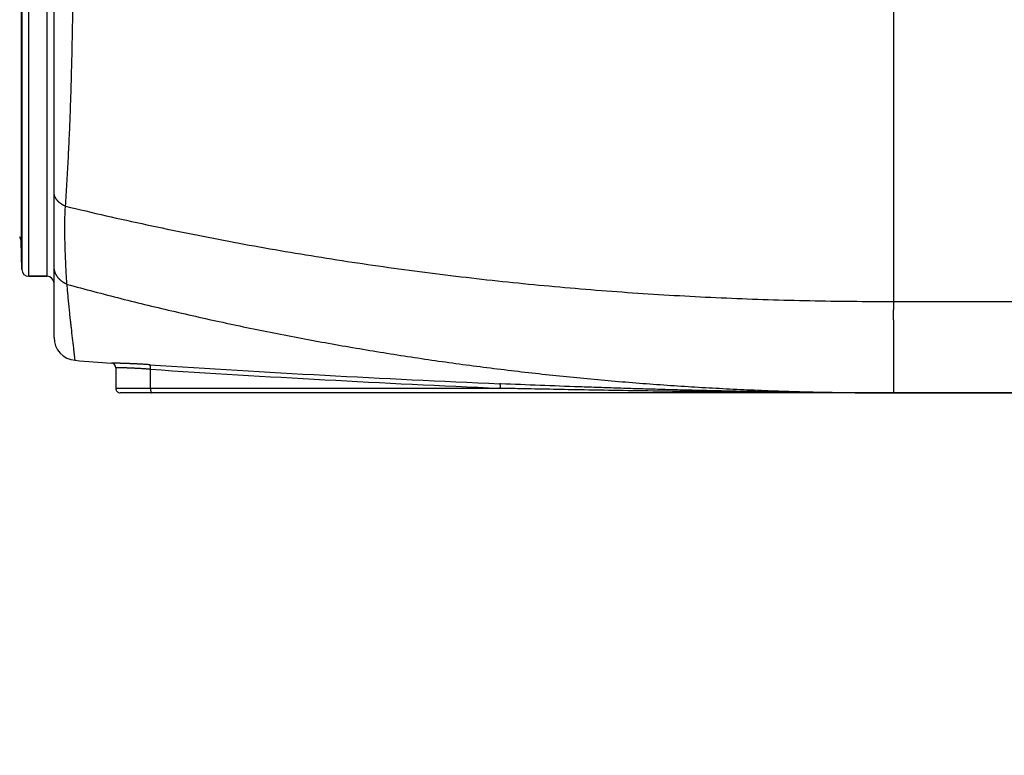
# Model space of a CAD drawing. Header units: millimetres. Extents: x 0 to 1071, y 0 to 742.
# Tile 86 of 131: x 351 to 373, y 359 to 375. Entities that reach past the tile are written whole.
import ezdxf

# ---------------------------------------------------------------- set-up
doc = ezdxf.new("R2010")
doc.units = ezdxf.units.MM
doc.header["$LTSCALE"] = 0.454724
doc.layers.add('NoLayerName_001', color=7, linetype='Continuous')
doc.layers.add('NoLayerName_007', color=7, linetype='Continuous')
doc.styles.get("Standard").update_dxf_attribs({"font": 'txt', "bigfont": 'extfont2'})
doc.dimstyles.get("Standard").update_dxf_attribs({"dimtxt": 2.5, "dimasz": 2.5, "dimexe": 1, "dimexo": 1, "dimtad": 1, "dimdec": 3, "dimzin": 0, "dimdsep": 46, "dimtxsty": 'Standard', "dimcen": 2.5, "dimadec": 3, "dimazin": 0, "dimtfac": 0.75, "dimtdec": 3, "dimtmove": 0, "dimatfit": 3, "dimfxl": 1, "dimarcsym": 0})

# ---------------------------------------------------------------- blocks, each defined once
blk = doc.blocks.new('_OPEN30')
at = {"color": 0, "linetype": 'ByBlock', "lineweight": -2}
for p, q in [((-1, 0.267949), (0, 0)), ((0, 0), (-1, -0.267949)), ((0, 0), (-1, 0))]:
    blk.add_line(p, q, dxfattribs=at)
blk = doc.blocks.new('*D98')
at = {"layer": 'Defpoints', "color": 0}
for p in [(298, 427.831), (475, 422.9), (298, 319.3)]:
    blk.add_point(p, dxfattribs=at)
at = {"layer": 'NoLayerName_001', "color": 0, "linetype": 'Continuous', "lineweight": 13}
for p, q in [((298, 425.331), (298, 316.8)), ((475, 420.4), (475, 316.8)), ((471.25, 319.3), (301.75, 319.3))]:
    blk.add_line(p, q, dxfattribs=at)
at = {"layer": 'NoLayerName_001', "color": 0, "lineweight": 13, "xscale": 3.75, "yscale": 3.75, "zscale": 3.75, "rotation": 180}
blk.add_blockref('_OPEN30', (298, 319.3), dxfattribs=at)
at = {"layer": 'NoLayerName_001', "color": 0, "lineweight": 13, "xscale": 3.75, "yscale": 3.75, "zscale": 3.75}
blk.add_blockref('_OPEN30', (475, 319.3), dxfattribs=at)
at = {"layer": 'NoLayerName_001', "color": 0, "lineweight": 13, "insert": (386.5, 326.175), "char_height": 8.75, "attachment_point": 5}
blk.add_mtext('\\W0.8000;177', dxfattribs=at)

msp = doc.modelspace()

# ---------------------------------------------------------------- linework, layer by layer
at = {"layer": 'NoLayerName_001', "color": 60, "linetype": 'Continuous', "lineweight": 25}
for p, q in [((352.2001, 367.8112), (352.2001, 393.7148)), ((351.6462, 392.05), (351.6462, 369.15)), ((352.0501, 369.15), (352.0501, 392.05)), ((351.4962, 391.9039), (351.4962, 369.2961)), ((351.4797, 377.7199), (351.4797, 369.9289)), ((351.4962, 369.2961), (351.4797, 369.9289)), ((352.0501, 369.15), (351.6462, 369.15)), ((353.5501, 367.1509), (353.5501, 366.7)), ((354.3093, 366.7), (354.3093, 367.1168)), ((361.9672, 366.7989), (361.9438, 366.7999)), ((361.9631, 366.7), (353.5501, 366.7)), ((387.0501, 366.6), (353.6501, 366.6)), ((361.9631, 366.7), (361.9394, 366.701))]:
    msp.add_line(p, q, dxfattribs=at)
for centre, radius, start, end in [((351.3297, 369.925), 0.15, 1.5, 36.46175), ((351.6462, 369.3), 0.15, 181.5, 270), ((352.0501, 369), 0.15, 0, 90), ((352.7001, 367.8112), 0.5, 180.00005, 265.43674), ((370.5425, 591.3656), 224.7653, 265.436741, 265.640622), ((353.4501, 367.1509), 0.1, 359.99937, 85.64802), ((376.9322, 712.5605), 346.0854, 266.249308, 267.517837), ((376.9786, 712.8599), 346.4854, 266.248662, 267.512293), ((353.6501, 366.7), 0.1, 180, 270.00006)]:
    msp.add_arc(centre, radius, start, end, dxfattribs=at)
for points, knots in [([(352.451, 370.6841), (352.4565, 370.7665), (352.4677, 370.9315), (352.4832, 371.179), (352.4977, 371.4266), (352.5111, 371.6742), (352.5236, 371.9219), (352.535, 372.1696), (352.5454, 372.4174), (352.5551, 372.6652), (352.5639, 372.9131), (352.5719, 373.1609), (352.5793, 373.4088), (352.5861, 373.6567), (352.5923, 373.9046), (352.5999, 374.2352), (352.6083, 374.6484), (352.617, 375.1443), (352.6245, 375.6403), (352.6322, 376.2189), (352.6405, 376.9628), (352.6485, 377.8721), (352.6549, 378.7814), (352.6587, 379.608), (352.6602, 380.1867), (352.6602, 380.5173), (352.6603, 380.6)], [0, 0, 0, 0, 0.2479948, 0.4959914, 0.7439885, 0.9919851, 1.2399811, 1.4879772, 1.7359737, 1.9839703, 2.2319662, 2.4799612, 2.7279561, 2.9759513, 3.2239463, 3.4719409, 3.9679291, 4.4639174, 4.9599049, 5.4558923, 6.1998747, 7.1918548, 8.1838348, 8.9278174, 9.671798, 9.9197916, 9.9197916, 9.9197916, 9.9197916]), ([(352.451, 370.6841), (352.4467, 370.6859), (352.438, 370.6895), (352.4252, 370.6953), (352.4126, 370.7015), (352.4001, 370.708), (352.3877, 370.7148), (352.3756, 370.722), (352.3637, 370.7295), (352.352, 370.7374), (352.3405, 370.7456), (352.3293, 370.7542), (352.3184, 370.7631), (352.3078, 370.7724), (352.2975, 370.782), (352.2875, 370.792), (352.278, 370.8024), (352.2688, 370.8131), (352.2601, 370.8242), (352.2518, 370.8356), (352.244, 370.8474), (352.2368, 370.8595), (352.2301, 370.8719), (352.224, 370.8847), (352.2185, 370.8977), (352.2137, 370.911), (352.2096, 370.9246), (352.2062, 370.9383), (352.2035, 370.9522), (352.2015, 370.9662), (352.2003, 370.9802), (352.2002, 370.9896), (352.2001, 370.9943)], [0, 0, 0, 0, 0.01406167, 0.02813453, 0.04221536, 0.05630163, 0.07039157, 0.08448417, 0.09857927, 0.11267759, 0.12678053, 0.14088612, 0.15499022, 0.16909024, 0.1831853, 0.1972764, 0.21136658, 0.22546099, 0.23956545, 0.2536771, 0.2677908, 0.28190388, 0.29601647, 0.31013176, 0.32425625, 0.33839845, 0.35255403, 0.36671076, 0.38085749, 0.39498478, 0.4090854, 0.42315491, 0.42315491, 0.42315491, 0.42315491]), ([(352.4851, 368.9743), (352.4835, 368.9933), (352.4802, 369.0311), (352.476, 369.088), (352.4722, 369.1449), (352.4687, 369.2019), (352.4656, 369.2588), (352.4627, 369.3158), (352.4601, 369.3728), (352.4575, 369.4298), (352.4551, 369.4868), (352.4529, 369.5437), (352.45, 369.6197), (352.4467, 369.7147), (352.4437, 369.8098), (352.4415, 369.8858), (352.44, 369.9428), (352.4387, 369.9998), (352.4377, 370.0569), (352.4369, 370.1139), (352.4365, 370.1709), (352.4365, 370.228), (352.4368, 370.285), (352.4375, 370.3421), (352.4387, 370.3991), (352.4403, 370.4561), (352.4423, 370.5132), (352.4447, 370.5701), (352.4475, 370.6271), (352.4499, 370.6651), (352.451, 370.6841)], [0, 0, 0, 0, 0.0570364, 0.1140735, 0.1711133, 0.2281563, 0.2852018, 0.3422481, 0.3992923, 0.4563333, 0.5133719, 0.5704088, 0.6274449, 0.7415178, 0.8555954, 0.9126355, 0.9696755, 1.0267149, 1.083754, 1.1407931, 1.1978337, 1.2548774, 1.3119248, 1.3689746, 1.4260251, 1.4830752, 1.5401237, 1.5971697, 1.6542126, 1.7112518, 1.7112518, 1.7112518, 1.7112518]), ([(352.451, 370.6841), (352.7472, 370.6146), (353.3389, 370.473), (354.2305, 370.2771), (355.1242, 370.0909), (356.0205, 369.9163), (356.9189, 369.7528), (357.8193, 369.6003), (358.7216, 369.4589), (359.6256, 369.3285), (360.5312, 369.2091), (361.4381, 369.1006), (362.3462, 369.0029), (363.2553, 368.9161), (364.1654, 368.8399), (365.0763, 368.7743), (365.9878, 368.7193), (366.8997, 368.6746), (367.8121, 368.6402), (368.7247, 368.6164), (369.6374, 368.6015), (370.2459, 368.6013), (370.5501, 368.6)], [0, 0, 0, 0, 0.9126247, 1.8254013, 2.7383187, 3.6513628, 4.5645165, 5.4777601, 6.3910713, 7.3044251, 8.2177942, 9.1311489, 10.0444662, 10.9577444, 11.8709824, 12.7841752, 13.6973146, 14.6103888, 15.5233825, 16.4362773, 17.3490516, 18.2616806, 18.2616806, 18.2616806, 18.2616806]), ([(352.2773, 369.1372), (352.2749, 369.1407), (352.27, 369.1475), (352.2632, 369.1581), (352.2567, 369.1688), (352.2504, 369.1798), (352.2445, 369.1909), (352.2389, 369.2022), (352.2337, 369.2137), (352.2288, 369.2253), (352.2243, 369.2371), (352.2201, 369.2491), (352.2164, 369.2611), (352.213, 369.2733), (352.21, 369.2856), (352.2073, 369.2979), (352.2051, 369.3103), (352.2033, 369.3228), (352.2018, 369.3353), (352.2008, 369.3479), (352.2002, 369.3604), (352.2001, 369.3688), (352.2001, 369.373)], [0, 0, 0, 0, 0.01256363, 0.02514122, 0.03773055, 0.05032957, 0.06293639, 0.07554938, 0.08816718, 0.10078874, 0.11341334, 0.12604071, 0.13867064, 0.15130148, 0.16393096, 0.17655682, 0.18917683, 0.2017889, 0.21439109, 0.22698164, 0.23955909, 0.25212228, 0.25212228, 0.25212228, 0.25212228]), ([(352.4851, 368.9743), (352.4811, 368.9761), (352.4729, 368.9796), (352.4608, 368.9852), (352.4488, 368.9912), (352.437, 368.9974), (352.4254, 369.004), (352.4139, 369.0109), (352.4026, 369.018), (352.3915, 369.0255), (352.3806, 369.0333), (352.3699, 369.0414), (352.3594, 369.0497), (352.3492, 369.0584), (352.3392, 369.0673), (352.3295, 369.0765), (352.32, 369.086), (352.3109, 369.0957), (352.302, 369.1057), (352.2934, 369.116), (352.2851, 369.1264), (352.2799, 369.1337), (352.2773, 369.1372)], [0, 0, 0, 0, 0.01333616, 0.02668307, 0.04003912, 0.05340288, 0.06677307, 0.08014865, 0.09352882, 0.10691301, 0.12030097, 0.13369274, 0.14708833, 0.1604856, 0.1738817, 0.18727402, 0.20066029, 0.21403857, 0.22740733, 0.24076547, 0.25411238, 0.26744796, 0.26744796, 0.26744796, 0.26744796]), ([(352.4851, 368.9743), (352.6813, 368.9219), (353.0732, 368.8158), (353.6632, 368.6645), (354.2545, 368.5179), (354.8471, 368.3769), (355.441, 368.2412), (356.0361, 368.1111), (356.6324, 367.9863), (357.2298, 367.8669), (357.8282, 367.7531), (358.4276, 367.6446), (359.028, 367.5416), (359.6293, 367.4439), (360.2314, 367.3517), (360.8343, 367.2649), (361.438, 367.1835), (362.0424, 367.1075), (362.6474, 367.0368), (363.253, 366.9715), (363.8592, 366.9116), (364.4659, 366.857), (365.073, 366.8076), (365.6806, 366.7636), (366.2886, 366.7248), (366.8968, 366.6913), (367.5053, 366.6631), (368.1141, 366.64), (368.7229, 366.6221), (369.3319, 366.6094), (369.941, 366.6013), (370.347, 366.6008), (370.5501, 366.6)], [0, 0, 0, 0, 0.6090538, 1.2181526, 1.8272874, 2.4364491, 3.0456285, 3.6548161, 4.2640024, 4.873178, 5.4823404, 6.0914922, 6.7006358, 7.309773, 7.9189056, 8.5280346, 9.1371609, 9.7462857, 10.3554117, 10.9645414, 11.5736769, 12.1828195, 12.7919701, 13.4011288, 14.0102955, 14.6194667, 15.2286368, 15.8377992, 16.4469467, 17.0560714, 17.6651645, 18.274217, 18.274217, 18.274217, 18.274217]), ([(352.6603, 367.3128), (352.6596, 367.3202), (352.6582, 367.335), (352.6558, 367.3571), (352.6537, 367.3793), (352.6505, 367.4088), (352.6464, 367.4457), (352.6399, 367.5048), (352.6179, 367.6966), (352.5935, 367.9031), (352.5703, 368.1097), (352.5613, 368.1909), (352.5533, 368.2647), (352.5462, 368.3312), (352.5393, 368.3976), (352.5325, 368.4641), (352.5258, 368.5306), (352.5192, 368.5971), (352.5128, 368.6637), (352.5066, 368.7302), (352.5005, 368.7968), (352.4946, 368.8633), (352.4895, 368.9225), (352.4864, 368.9595), (352.4851, 368.9743)], [0, 0, 0, 0, 0.0222741, 0.0445588, 0.0668304, 0.0891079, 0.1336647, 0.1782182, 0.2673276, 0.7128729, 0.8019821, 0.8910913, 0.9579233, 1.0247554, 1.0915874, 1.1584195, 1.2252516, 1.2920839, 1.3589163, 1.4257488, 1.4925813, 1.5594137, 1.6262458, 1.6708004, 1.6708004, 1.6708004, 1.6708004]), ([(354.293, 367.2164), (354.2806, 367.2172), (354.2559, 367.2188), (354.2188, 367.2211), (354.1817, 367.2234), (354.1446, 367.2256), (354.1075, 367.2277), (354.0704, 367.2297), (354.0333, 367.2317), (353.9962, 367.2335), (353.9591, 367.2353), (353.9219, 367.2371), (353.8848, 367.2387), (353.8477, 367.2402), (353.8106, 367.2417), (353.7734, 367.243), (353.7363, 367.2443), (353.6991, 367.2455), (353.6682, 367.2464), (353.6434, 367.2471), (353.6249, 367.2476), (353.6063, 367.248), (353.5753, 367.2487), (353.5382, 367.2492), (353.4948, 367.2504), (353.4701, 367.2505), (353.4577, 367.2506)], [0, 0, 0, 0, 0.03715963, 0.07431949, 0.11147952, 0.14863963, 0.18579976, 0.22295987, 0.26011991, 0.29727986, 0.3344397, 0.37159943, 0.40875905, 0.44591859, 0.48307813, 0.52023771, 0.55739731, 0.59455686, 0.63171627, 0.65029596, 0.66887572, 0.68745565, 0.70603586, 0.76177603, 0.79893189, 0.83609516, 0.83609516, 0.83609516, 0.83609516]), ([(354.3093, 367.1168), (354.3093, 367.118), (354.3095, 367.1203), (354.3096, 367.1237), (354.3098, 367.1272), (354.3099, 367.1306), (354.31, 367.1341), (354.31, 367.1375), (354.31, 367.141), (354.31, 367.1444), (354.31, 367.1479), (354.3099, 367.1513), (354.3098, 367.1548), (354.3096, 367.1583), (354.3094, 367.1617), (354.3092, 367.1652), (354.3089, 367.1686), (354.3086, 367.1721), (354.3082, 367.1755), (354.3078, 367.1789), (354.3074, 367.1823), (354.3069, 367.1857), (354.3063, 367.189), (354.3057, 367.1923), (354.3049, 367.1956), (354.304, 367.199), (354.3029, 367.2023), (354.3016, 367.2057), (354.3002, 367.209), (354.2984, 367.2122), (354.2961, 367.215), (354.2939, 367.2159), (354.293, 367.2164)], [0, 0, 0, 0, 0.00344778, 0.00689364, 0.01033839, 0.01378286, 0.01722792, 0.02067443, 0.02412332, 0.02757551, 0.03103197, 0.03449369, 0.03796163, 0.04143486, 0.04490995, 0.04838337, 0.05185163, 0.05531132, 0.05875907, 0.06219161, 0.06560577, 0.06899846, 0.07237278, 0.07574578, 0.07913821, 0.08257343, 0.08607765, 0.08968009, 0.09340023, 0.09709432, 0.10058398, 0.10394078, 0.10394078, 0.10394078, 0.10394078]), ([(354.3093, 367.1168), (354.2976, 367.1177), (354.2743, 367.1193), (354.2393, 367.1217), (354.2043, 367.1241), (354.1693, 367.1263), (354.1342, 367.1285), (354.0992, 367.1306), (354.0642, 367.1326), (354.0292, 367.1345), (353.9941, 367.1364), (353.963, 367.1379), (353.9357, 367.1392), (353.9124, 367.1403), (353.889, 367.1413), (353.8657, 367.1423), (353.8423, 367.1432), (353.8189, 367.1441), (353.7955, 367.145), (353.7722, 367.1458), (353.7488, 367.1465), (353.7254, 367.1472), (353.702, 367.1479), (353.6787, 367.1485), (353.6514, 367.1491), (353.628, 367.1497), (353.6085, 367.15), (353.5968, 367.1502), (353.5851, 367.1503), (353.5735, 367.1508), (353.5618, 367.1506), (353.554, 367.1508), (353.5501, 367.1509)], [0, 0, 0, 0, 0.03508006, 0.07016021, 0.10524038, 0.14032057, 0.17540074, 0.2104809, 0.24556104, 0.28064118, 0.31572137, 0.35080159, 0.37418839, 0.39757516, 0.42096188, 0.44434855, 0.46773518, 0.49112184, 0.51450859, 0.5378955, 0.56128262, 0.58466978, 0.60805666, 0.63144292, 0.65482856, 0.68991137, 0.70160396, 0.71329228, 0.7249853, 0.73669445, 0.74836781, 0.76007125, 0.76007125, 0.76007125, 0.76007125]), ([(361.9631, 366.7), (361.9631, 366.7012), (361.9632, 366.7035), (361.9633, 366.707), (361.9634, 366.7105), (361.9634, 366.7139), (361.9634, 366.7174), (361.9634, 366.7209), (361.9634, 366.7244), (361.9633, 366.7279), (361.9631, 366.7314), (361.963, 366.7349), (361.9628, 366.7384), (361.9625, 366.7419), (361.9622, 366.7454), (361.9619, 366.7489), (361.9616, 366.7524), (361.9611, 366.7559), (361.9607, 366.7593), (361.9602, 366.7628), (361.9597, 366.7662), (361.9591, 366.7695), (361.9585, 366.7729), (361.9578, 366.7762), (361.9569, 366.7796), (361.9559, 366.7829), (361.9547, 366.7862), (361.9533, 366.7896), (361.9516, 366.793), (361.9496, 366.7961), (361.9472, 366.7989), (361.9448, 366.7994), (361.9438, 366.7999)], [0, 0, 0, 0, 0.00348729, 0.00697243, 0.01045629, 0.01393977, 0.01742384, 0.02090945, 0.02439763, 0.02788941, 0.0313859, 0.03488822, 0.0383975, 0.0419132, 0.04543162, 0.04894876, 0.05246065, 0.05596334, 0.05945294, 0.06292556, 0.06637738, 0.06980465, 0.07320802, 0.07660533, 0.08002088, 0.08348267, 0.08702306, 0.09067903, 0.09448404, 0.09828747, 0.10184073, 0.1052122, 0.1052122, 0.1052122, 0.1052122]), ([(370.5501, 366.6), (370.407, 366.6002), (370.1208, 366.6003), (369.6915, 366.6022), (369.2622, 366.605), (368.833, 366.6089), (368.4037, 366.6139), (367.9745, 366.62), (367.5452, 366.627), (367.116, 366.635), (366.6868, 366.644), (366.2577, 366.6539), (365.8285, 366.6648), (365.3994, 366.6765), (364.9702, 366.689), (364.5412, 366.7024), (364.1121, 366.7166), (363.54, 366.7366), (362.8251, 366.7632), (362.2532, 366.7872), (361.9672, 366.7989)], [0, 0, 0, 0, 0.4292773, 0.8585555, 1.2878353, 1.7171167, 2.1463998, 2.5756845, 3.0049712, 3.4342601, 3.8635514, 4.292845, 4.7221407, 5.1514382, 5.580737, 6.0100363, 6.4393353, 6.8686332, 7.7272204, 8.585788, 8.585788, 8.585788, 8.585788]), ([(354.3093, 366.7), (354.3093, 366.6988), (354.3093, 366.6965), (354.3093, 366.6929), (354.3094, 366.6894), (354.3095, 366.6859), (354.3096, 366.6823), (354.3098, 366.6788), (354.31, 366.6753), (354.3102, 366.6717), (354.3105, 366.6682), (354.3108, 366.6647), (354.3112, 366.6611), (354.3116, 366.6576), (354.312, 366.654), (354.3125, 366.6505), (354.313, 366.647), (354.3136, 366.6435), (354.3142, 366.64), (354.3148, 366.6365), (354.3155, 366.6331), (354.3162, 366.6297), (354.317, 366.6263), (354.3178, 366.623), (354.3188, 366.6196), (354.3199, 366.6163), (354.3213, 366.613), (354.3229, 366.6096), (354.3249, 366.6063), (354.3271, 366.6033), (354.3298, 366.6006), (354.3322, 366.6003), (354.3333, 366.6)], [0, 0, 0, 0, 0.0035371, 0.00707194, 0.01060543, 0.01413849, 0.01767211, 0.0212073, 0.02474512, 0.0282867, 0.03183319, 0.0353858, 0.03894577, 0.04251289, 0.04608339, 0.04965302, 0.05321751, 0.05677258, 0.06031398, 0.06383743, 0.0673387, 0.07081353, 0.07426079, 0.0776976, 0.08115045, 0.08465071, 0.08823583, 0.09194977, 0.09583803, 0.0997525, 0.10338046, 0.10677988, 0.10677988, 0.10677988, 0.10677988]), ([(370.5501, 366.6), (370.2638, 366.6004), (369.6913, 366.6006), (368.8325, 366.6043), (367.9738, 366.6098), (367.115, 366.6174), (366.2563, 366.6269), (365.3976, 366.6383), (364.5389, 366.6514), (363.5372, 366.6685), (362.6786, 366.6849), (362.1062, 366.697), (361.9631, 366.7)], [0, 0, 0, 0, 0.8587655, 1.7175324, 2.5763009, 3.4350714, 4.2938442, 5.1526192, 6.0113954, 6.8701714, 8.15833, 8.5877136, 8.5877136, 8.5877136, 8.5877136])]:
    msp.add_open_spline(points, degree=3, knots=knots, dxfattribs=at)
at = {"layer": 'NoLayerName_007', "color": 60, "linetype": 'Continuous', "lineweight": 25}
for p, q in [((370.5501, 380.6), (370.5501, 368.6)), ((351.4797, 369.9289), (351.4962, 369.2961)), ((351.6462, 369.15), (352.0501, 369.15)), ((370.5501, 368.6), (370.5501, 368.4164)), ((370.5501, 368.6), (376.0501, 368.6)), ((370.5501, 367.6928), (370.5501, 366.6)), ((370.5501, 366.6), (376.0501, 366.6))]:
    msp.add_line(p, q, dxfattribs=at)
msp.add_open_spline([(370.5501, 368.4164), (370.5493, 368.4111), (370.5477, 368.4005), (370.5461, 368.3845), (370.5449, 368.3684), (370.5442, 368.3523), (370.5438, 368.3362), (370.5437, 368.3201), (370.544, 368.304), (370.5445, 368.2879), (370.5452, 368.2718), (370.5466, 368.245), (370.5482, 368.2183), (370.5496, 368.1915), (370.5504, 368.1754), (370.5511, 368.1593), (370.5517, 368.1433), (370.5522, 368.1272), (370.5526, 368.1111), (370.5528, 368.095), (370.5529, 368.0789), (370.553, 368.0628), (370.5529, 368.0414), (370.5528, 368.0092), (370.5526, 367.977), (370.5525, 367.9502), (370.5525, 367.9341), (370.5526, 367.9127), (370.5528, 367.8805), (370.5531, 367.8483), (370.5532, 367.8215), (370.5533, 367.8054), (370.5532, 367.7893), (370.5531, 367.7732), (370.5528, 367.7571), (370.5524, 367.741), (370.5518, 367.7249), (370.5511, 367.7088), (370.5504, 367.6981), (370.5501, 367.6928)], degree=3, knots=[0, 0, 0, 0, 0.01609017, 0.03218705, 0.04829351, 0.06440841, 0.08052705, 0.09664155, 0.11274392, 0.12883721, 0.1449263, 0.16101412, 0.20928165, 0.22537272, 0.2414638, 0.25755437, 0.27364417, 0.28973328, 0.30582214, 0.32191141, 0.33800144, 0.35409225, 0.37018359, 0.40236597, 0.45063542, 0.46672372, 0.48281127, 0.49889868, 0.53107636, 0.57936033, 0.5954593, 0.61155827, 0.62765601, 0.64375161, 0.65984455, 0.6759348, 0.69202291, 0.70811007, 0.72419824, 0.72419824, 0.72419824, 0.72419824], dxfattribs=at)

# ---------------------------------------------------------------- dimensions: what is measured, and where the dimension line sits
at = {"layer": 'NoLayerName_001', "color": 3, "linetype": 'Continuous', "lineweight": 13}
dim = msp.add_linear_dim(base=(298, 319.3002), p1=(475, 422.9), p2=(298, 427.8308), angle=180, text='\\W0.8000;<>', dimstyle='Standard', override={"dimtxt": 8.75, "dimasz": 3.75, "dimexe": 2.5, "dimexo": 2.5, "dimgap": 2.5, "dimzin": 8, "dimblk": 'OPEN30', "dimclrd": 0, "dimclre": 0, "dimclrt": 0, "dimtp": 0, "dimtm": 0, "dimlwd": 13, "dimlwe": 13}, dxfattribs=at)
dim.commit()
dim.dimension.update_dxf_attribs({"geometry": '*D98', "text_midpoint": (386.5, 319.3002), "dimtype": 160})

doc.saveas('drawing.dxf')
